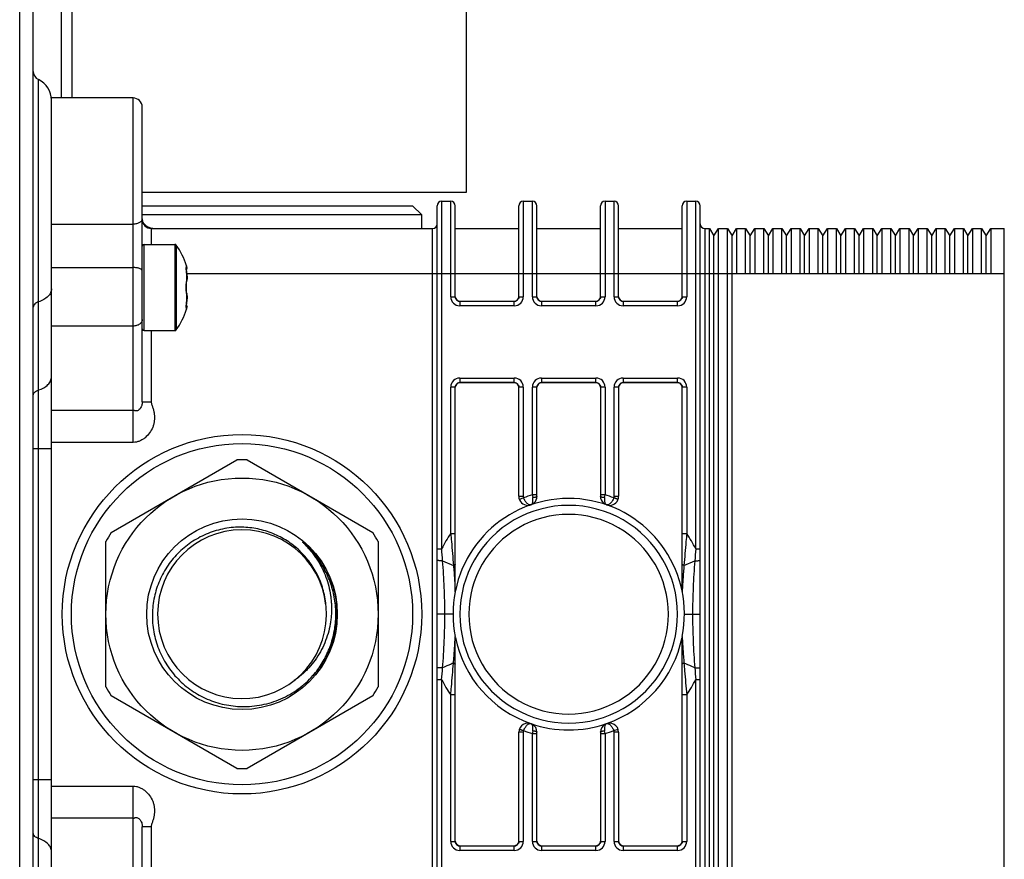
# Model space of a CAD drawing. Header units: millimetres. Extents: x 0 to 1189, y 0 to 841.
# Tile 23 of 27: x 671 to 780, y 189 to 281. Entities that reach past the tile are written whole.
import ezdxf

# ---------------------------------------------------------------- set-up
doc = ezdxf.new("R2010")
doc.units = ezdxf.units.MM
doc.header["$LTSCALE"] = 65.395
doc.layers.get('0').update_dxf_attribs({"linetype": 'CONTINUOUS'})

msp = doc.modelspace()

# ---------------------------------------------------------------- linework, layer by layer
at = {"color": 7, "linetype": 'CONTINUOUS'}
for p, q in [((671.49, 141.47), (671.49, 421.47)), ((672.99, 141.47), (672.99, 421.47)), ((720.74, 262.47), (720.74, 300.47)), ((676.09, 272.85), (676.09, 290.1)), ((677.29, 272.85), (677.29, 290.1)), ((673.56, 157.07), (673.56, 274.88)), ((674.99, 159.09), (674.99, 272.85)), ((683.99, 272.85), (674.99, 272.85)), ((683.99, 234.91), (683.99, 272.85)), ((684.99, 239.39), (684.99, 271.85)), ((684.99, 262.47), (710.09, 262.47)), ((684.99, 262.47), (715.84, 262.47)), ((715.84, 262.47), (720.74, 262.47)), ((684.99, 260.97), (695.99, 260.97)), ((695.99, 260.97), (712.34, 260.97)), ((712.34, 260.97), (714.79, 260.97)), ((714.79, 260.97), (715.79, 259.97)), ((717.49, 170.97), (717.49, 260.97)), ((717.99, 261.47), (718.99, 261.47)), ((717.99, 261.47), (717.99, 223.19)), ((718.99, 250.95), (718.99, 261.47)), ((719.49, 250.95), (719.49, 260.97)), ((726.49, 250.95), (726.49, 260.97)), ((726.99, 261.47), (727.99, 261.47)), ((726.99, 261.47), (726.99, 250.95)), ((727.99, 250.95), (727.99, 261.47)), ((728.49, 250.95), (728.49, 260.97)), ((735.49, 250.95), (735.49, 260.97)), ((735.99, 261.47), (736.99, 261.47)), ((735.99, 261.47), (735.99, 250.95)), ((736.99, 250.95), (736.99, 261.47)), ((737.49, 250.95), (737.49, 260.97)), ((744.49, 250.95), (744.49, 260.97)), ((744.99, 261.47), (745.99, 261.47)), ((744.99, 261.47), (744.99, 250.95)), ((745.99, 223.19), (745.99, 261.47)), ((746.49, 170.97), (746.49, 260.97)), ((695.99, 259.97), (684.99, 259.97)), ((711.34, 259.97), (695.99, 259.97)), ((715.79, 259.97), (711.34, 259.97)), ((715.79, 258.47), (715.79, 259.97)), ((674.99, 258.95), (683.99, 258.95)), ((685.99, 258.47), (685.99, 256.72)), ((685.99, 258.47), (716.99, 258.47)), ((716.99, 173.46), (716.99, 258.47)), ((719.49, 258.47), (726.49, 258.47)), ((728.49, 258.47), (735.49, 258.47)), ((737.49, 258.47), (744.49, 258.47)), ((746.99, 258.47), (747.49, 258.47)), ((746.99, 258.47), (746.99, 173.46)), ((747.49, 258.47), (747.99, 257.67)), ((747.49, 173.46), (747.49, 258.47)), ((747.99, 257.67), (748.49, 258.47)), ((748.49, 258.47), (749.49, 258.47)), ((748.49, 173.46), (748.49, 258.47)), ((749.49, 258.47), (749.99, 257.67)), ((749.49, 173.46), (749.49, 258.47)), ((749.99, 257.67), (750.49, 258.47)), ((750.49, 258.47), (751.49, 258.47)), ((750.49, 258.47), (750.49, 253.48)), ((751.49, 258.47), (751.99, 257.67)), ((751.49, 253.48), (751.49, 258.47)), ((751.99, 257.67), (752.49, 258.47)), ((752.49, 258.47), (753.49, 258.47)), ((752.49, 258.47), (752.49, 253.48)), ((753.49, 258.47), (753.99, 257.67)), ((753.49, 253.48), (753.49, 258.47)), ((753.99, 257.67), (754.49, 258.47)), ((754.49, 258.47), (755.49, 258.47)), ((754.49, 258.47), (754.49, 253.48)), ((755.49, 258.47), (755.99, 257.67)), ((755.49, 253.48), (755.49, 258.47)), ((755.99, 257.67), (756.49, 258.47)), ((756.49, 258.47), (757.49, 258.47)), ((756.49, 258.47), (756.49, 253.48)), ((757.49, 258.47), (757.99, 257.67)), ((757.49, 253.48), (757.49, 258.47)), ((757.99, 257.67), (758.49, 258.47)), ((758.49, 258.47), (759.49, 258.47)), ((758.49, 258.47), (758.49, 253.48)), ((759.49, 258.47), (759.99, 257.67)), ((759.49, 253.48), (759.49, 258.47)), ((759.99, 257.67), (760.49, 258.47)), ((760.49, 258.47), (761.49, 258.47)), ((760.49, 258.47), (760.49, 253.48)), ((761.49, 258.47), (761.99, 257.67)), ((761.49, 253.48), (761.49, 258.47)), ((761.99, 257.67), (762.49, 258.47)), ((762.49, 258.47), (763.49, 258.47)), ((762.49, 258.47), (762.49, 253.48)), ((763.49, 258.47), (763.99, 257.67)), ((763.49, 253.48), (763.49, 258.47)), ((763.99, 257.67), (764.49, 258.47)), ((764.49, 258.47), (765.49, 258.47)), ((764.49, 258.47), (764.49, 253.48)), ((765.49, 258.47), (765.99, 257.67)), ((765.49, 253.48), (765.49, 258.47)), ((765.99, 257.67), (766.49, 258.47)), ((766.49, 258.47), (767.49, 258.47)), ((766.49, 258.47), (766.49, 253.48)), ((767.49, 258.47), (767.99, 257.67)), ((767.49, 253.48), (767.49, 258.47)), ((767.99, 257.67), (768.49, 258.47)), ((768.49, 258.47), (769.49, 258.47)), ((768.49, 258.47), (768.49, 253.48)), ((769.49, 258.47), (769.99, 257.67)), ((769.49, 253.48), (769.49, 258.47)), ((769.99, 257.67), (770.49, 258.47)), ((770.49, 258.47), (771.49, 258.47)), ((770.49, 258.47), (770.49, 253.48)), ((771.49, 258.47), (771.99, 257.67)), ((771.49, 253.48), (771.49, 258.47)), ((771.99, 257.67), (772.49, 258.47)), ((772.49, 258.47), (773.49, 258.47)), ((772.49, 258.47), (772.49, 253.48)), ((773.49, 258.47), (773.99, 257.67)), ((773.49, 253.48), (773.49, 258.47)), ((773.99, 257.67), (774.49, 258.47)), ((774.49, 258.47), (775.49, 258.47)), ((774.49, 258.47), (774.49, 253.48)), ((775.49, 258.47), (775.99, 257.67)), ((775.49, 253.48), (775.49, 258.47)), ((775.99, 257.67), (776.49, 258.47)), ((776.49, 258.47), (777.49, 258.47)), ((776.49, 258.47), (776.49, 253.48)), ((777.49, 258.47), (777.99, 257.67)), ((777.49, 253.48), (777.49, 258.47)), ((777.99, 257.67), (778.49, 258.47)), ((778.49, 258.47), (779.99, 258.47)), ((778.49, 258.47), (778.49, 253.48)), ((779.99, 173.46), (779.99, 258.47)), ((747.99, 174.26), (747.99, 257.67)), ((749.99, 174.26), (749.99, 257.67)), ((751.99, 253.48), (751.99, 257.67)), ((753.99, 253.48), (753.99, 257.67)), ((755.99, 253.48), (755.99, 257.67)), ((757.99, 253.48), (757.99, 257.67)), ((759.99, 253.48), (759.99, 257.67)), ((761.99, 253.48), (761.99, 257.67)), ((763.99, 253.48), (763.99, 257.67)), ((765.99, 253.48), (765.99, 257.67)), ((767.99, 253.48), (767.99, 257.67)), ((769.99, 253.48), (769.99, 257.67)), ((771.99, 253.48), (771.99, 257.67)), ((773.99, 253.48), (773.99, 257.67)), ((775.99, 253.48), (775.99, 257.67)), ((777.99, 253.48), (777.99, 257.67)), ((685.19, 247.22), (685.19, 256.72)), ((685.19, 256.72), (688.59, 256.72)), ((688.59, 256.72), (688.59, 247.22)), ((688.75, 256.64), (688.75, 247.31)), ((674.99, 254.17), (683.99, 254.17)), ((689.86, 253.86), (689.85, 253.91)), ((689.89, 254.37), (689.89, 254.32)), ((689.93, 254.1), (689.93, 254.1)), ((689.86, 253.81), (689.86, 253.86)), ((689.87, 253.76), (689.86, 253.81)), ((689.88, 253.7), (689.87, 253.76)), ((689.88, 253.64), (689.88, 253.71)), ((689.89, 253.59), (689.88, 253.65)), ((689.89, 253.57), (689.88, 253.64)), ((689.89, 253.58), (689.89, 252.71)), ((719.49, 253.48), (689.91, 253.48)), ((689.93, 253.29), (689.92, 253.29)), ((689.92, 252.82), (689.92, 252.82)), ((728.49, 253.48), (719.49, 253.48)), ((737.49, 253.48), (728.49, 253.48)), ((779.99, 253.48), (737.49, 253.48)), ((689.84, 252.13), (689.85, 252.24)), ((689.84, 252.03), (689.84, 252.14)), ((689.84, 251.92), (689.84, 252.03)), ((689.84, 251.81), (689.84, 251.92)), ((689.85, 251.7), (689.84, 251.81)), ((689.85, 252.34), (689.86, 252.44)), ((689.85, 252.24), (689.85, 252.34)), ((689.86, 252.43), (689.87, 252.52)), ((689.87, 252.52), (689.89, 252.6)), ((689.88, 252.6), (689.89, 252.64)), ((689.85, 251.6), (689.85, 251.71)), ((689.86, 251.51), (689.85, 251.61)), ((689.87, 251.42), (689.86, 251.51)), ((689.89, 251.34), (689.87, 251.43)), ((689.89, 251.3), (689.88, 251.35)), ((689.89, 251.23), (689.89, 250.36)), ((689.92, 251.12), (689.92, 251.12)), ((689.93, 250.66), (689.92, 250.66)), ((718.99, 250.95), (719.49, 250.95)), ((726.49, 250.95), (726.99, 250.95)), ((727.99, 250.95), (728.49, 250.95)), ((735.49, 250.95), (735.99, 250.95)), ((736.99, 250.95), (737.49, 250.95)), ((744.49, 250.95), (744.99, 250.95)), ((689.85, 250.04), (689.86, 250.09)), ((689.85, 250), (689.85, 250.04)), ((689.86, 250.13), (689.87, 250.19)), ((689.86, 250.08), (689.86, 250.14)), ((689.87, 250.19), (689.88, 250.24)), ((689.88, 250.3), (689.89, 250.36)), ((689.88, 250.24), (689.88, 250.3)), ((689.89, 250.36), (689.89, 250.38)), ((689.89, 249.62), (689.89, 249.57)), ((689.93, 249.85), (689.93, 249.85)), ((719.99, 250.48), (725.99, 250.48)), ((719.99, 250.48), (719.99, 249.95)), ((719.99, 250.45), (725.99, 250.45)), ((725.99, 249.95), (719.99, 249.95)), ((725.99, 249.95), (725.99, 250.48)), ((728.99, 250.48), (734.99, 250.48)), ((728.99, 250.48), (728.99, 249.95)), ((728.99, 250.45), (734.99, 250.45)), ((734.99, 249.95), (728.99, 249.95)), ((734.99, 249.95), (734.99, 250.48)), ((737.99, 250.48), (743.99, 250.48)), ((737.99, 250.48), (737.99, 249.95)), ((737.99, 250.45), (743.99, 250.45)), ((743.99, 249.95), (737.99, 249.95)), ((743.99, 249.95), (743.99, 250.48)), ((683.99, 247.72), (674.99, 247.72)), ((685.19, 247.22), (688.59, 247.22)), ((685.99, 247.22), (685.99, 239.39)), ((719.99, 242), (725.99, 242)), ((719.99, 242), (719.99, 241.48)), ((725.99, 241.48), (725.99, 242)), ((728.99, 242), (734.99, 242)), ((728.99, 242), (728.99, 241.48)), ((734.99, 241.48), (734.99, 242)), ((737.99, 242), (743.99, 242)), ((737.99, 242), (737.99, 241.48)), ((743.99, 241.48), (743.99, 242)), ((719.49, 241), (718.99, 241)), ((718.99, 224.87), (718.99, 241)), ((719.49, 218.54), (719.49, 241)), ((725.99, 241.5), (719.99, 241.5)), ((725.99, 241.48), (719.99, 241.48)), ((726.99, 241), (726.49, 241)), ((726.49, 228.97), (726.49, 241)), ((726.99, 241), (726.99, 228.97)), ((728.49, 241), (727.99, 241)), ((727.99, 229.13), (727.99, 241)), ((728.49, 228.97), (728.49, 241)), ((734.99, 241.5), (728.99, 241.5)), ((734.99, 241.48), (728.99, 241.48)), ((735.99, 241), (735.49, 241)), ((735.49, 241), (735.49, 228.97)), ((735.99, 241), (735.99, 229.13)), ((737.49, 241), (736.99, 241)), ((736.99, 228.97), (736.99, 241)), ((737.49, 241), (737.49, 228.97)), ((743.99, 241.5), (737.99, 241.5)), ((743.99, 241.48), (737.99, 241.48)), ((744.99, 241), (744.49, 241)), ((744.49, 218.54), (744.49, 241)), ((744.99, 241), (744.99, 224.87)), ((684.99, 239.39), (685.99, 239.39)), ((674.99, 238.44), (683.99, 238.44)), ((683.99, 234.91), (674.99, 234.91)), ((674.99, 234.19), (672.99, 234.19)), ((681.56, 224.97), (695.42, 232.97)), ((696.56, 232.97), (710.42, 224.97)), ((726.49, 228.97), (726.99, 228.97)), ((728.49, 229.13), (727.99, 229.13)), ((735.99, 229.13), (735.49, 229.13)), ((736.99, 228.97), (737.49, 228.97)), ((727.02, 228.8), (726.55, 228.62)), ((718.99, 224.87), (719.49, 224.87)), ((744.49, 224.87), (744.99, 224.87)), ((680.99, 207.98), (680.99, 223.98)), ((710.99, 223.98), (710.99, 207.98)), ((717.49, 223.19), (717.99, 223.19)), ((745.99, 223.19), (746.49, 223.19)), ((718.09, 221.87), (719.29, 221.36)), ((744.69, 221.36), (745.89, 221.87)), ((719.24, 215.98), (717.49, 215.98)), ((744.74, 215.98), (746.49, 215.98)), ((719.49, 190.95), (719.49, 213.41)), ((744.49, 190.95), (744.49, 213.41)), ((717.99, 208.76), (717.49, 208.76)), ((717.99, 208.76), (717.99, 170.46)), ((746.49, 208.76), (745.99, 208.76)), ((745.99, 170.46), (745.99, 208.76)), ((695.42, 198.99), (681.56, 206.99)), ((710.42, 206.99), (696.56, 198.99)), ((719.49, 207.08), (718.99, 207.08)), ((718.99, 190.95), (718.99, 207.08)), ((744.99, 207.08), (744.49, 207.08)), ((744.99, 207.08), (744.99, 190.95)), ((726.99, 202.98), (726.49, 202.98)), ((726.49, 190.95), (726.49, 202.98)), ((726.99, 202.98), (726.99, 190.95)), ((728.49, 190.95), (728.49, 202.98)), ((735.49, 202.98), (735.49, 190.95)), ((736.96, 203.16), (737.43, 203.33)), ((737.49, 202.98), (736.99, 202.98)), ((736.99, 190.95), (736.99, 202.98)), ((737.49, 202.98), (737.49, 190.95)), ((727.99, 202.82), (728.49, 202.82)), ((727.99, 190.95), (727.99, 202.82)), ((735.49, 202.82), (735.99, 202.82)), ((735.99, 202.82), (735.99, 190.95)), ((672.99, 197.76), (674.99, 197.76)), ((674.99, 197.04), (683.99, 197.04)), ((683.99, 159.09), (683.99, 197.04)), ((683.99, 193.51), (674.99, 193.51)), ((685.99, 192.56), (684.99, 192.56)), ((684.99, 160.1), (684.99, 192.56)), ((685.99, 192.56), (685.99, 184.72)), ((718.99, 190.95), (719.49, 190.95)), ((719.99, 190.48), (725.99, 190.48)), ((719.99, 190.48), (719.99, 189.95)), ((719.99, 190.45), (725.99, 190.45)), ((725.99, 189.95), (719.99, 189.95)), ((725.99, 189.95), (725.99, 190.48)), ((726.49, 190.95), (726.99, 190.95)), ((727.99, 190.95), (728.49, 190.95)), ((728.99, 190.48), (734.99, 190.48)), ((728.99, 190.48), (728.99, 189.95)), ((728.99, 190.45), (734.99, 190.45)), ((734.99, 189.95), (728.99, 189.95)), ((734.99, 189.95), (734.99, 190.48)), ((735.49, 190.95), (735.99, 190.95)), ((736.99, 190.95), (737.49, 190.95)), ((737.99, 190.48), (743.99, 190.48)), ((737.99, 190.48), (737.99, 189.95)), ((737.99, 190.45), (743.99, 190.45)), ((743.99, 189.95), (737.99, 189.95)), ((743.99, 189.95), (743.99, 190.48)), ((744.49, 190.95), (744.99, 190.95))]:
    msp.add_line(p, q, dxfattribs=at)
for points in [[(685.01, 259.27), (685.02, 259.26), (685.02, 259.24), (685.03, 259.22), (685.04, 259.2), (685.05, 259.18), (685.06, 259.16), (685.07, 259.15), (685.08, 259.13), (685.09, 259.11), (685.1, 259.09), (685.11, 259.08), (685.12, 259.06), (685.14, 259.04), (685.15, 259.02), (685.16, 259.01), (685.18, 258.99), (685.19, 258.98), (685.21, 258.96), (685.22, 258.94), (685.24, 258.93), (685.25, 258.92), (685.27, 258.9), (685.28, 258.89), (685.3, 258.87), (685.31, 258.86), (685.32, 258.85), (685.34, 258.84), (685.35, 258.83), (685.37, 258.82), (685.38, 258.81), (685.39, 258.8), (685.4, 258.79), (685.42, 258.78), (685.43, 258.77), (685.44, 258.76), (685.45, 258.75), (685.46, 258.74), (685.48, 258.74), (685.49, 258.73), (685.5, 258.72), (685.51, 258.72), (685.52, 258.71), (685.53, 258.7), (685.54, 258.7), (685.55, 258.69), (685.56, 258.68), (685.57, 258.68), (685.58, 258.67), (685.59, 258.67), (685.6, 258.66), (685.61, 258.66), (685.62, 258.65), (685.63, 258.65), (685.64, 258.64), (685.64, 258.64), (685.65, 258.63), (685.66, 258.63), (685.67, 258.63), (685.68, 258.62), (685.69, 258.62), (685.7, 258.61), (685.71, 258.61), (685.71, 258.61), (685.72, 258.6), (685.73, 258.6), (685.74, 258.6), (685.75, 258.59), (685.76, 258.59), (685.77, 258.59), (685.77, 258.58), (685.78, 258.58), (685.79, 258.58), (685.8, 258.57), (685.81, 258.57), (685.82, 258.57), (685.82, 258.56), (685.83, 258.56), (685.84, 258.56), (685.85, 258.55), (685.86, 258.55), (685.87, 258.55), (685.88, 258.55), (685.88, 258.54), (685.89, 258.54), (685.9, 258.54), (685.91, 258.54), (685.92, 258.53), (685.93, 258.53), (685.93, 258.53), (685.94, 258.53), (685.95, 258.52)], [(685.95, 258.52), (685.96, 258.52), (685.97, 258.52), (685.98, 258.52), (685.98, 258.52), (685.99, 258.51), (686, 258.51), (686.01, 258.51), (686.02, 258.51), (686.03, 258.51), (686.03, 258.5), (686.04, 258.5), (686.05, 258.5), (686.06, 258.5), (686.07, 258.5), (686.07, 258.5), (686.08, 258.49), (686.09, 258.49), (686.1, 258.49), (686.11, 258.49), (686.11, 258.49), (686.12, 258.49), (686.13, 258.49), (686.14, 258.49), (686.15, 258.49), (686.15, 258.48), (686.16, 258.48), (686.17, 258.48), (686.18, 258.48), (686.18, 258.48), (686.19, 258.48), (686.2, 258.48), (686.21, 258.48), (686.21, 258.48), (686.22, 258.48), (686.23, 258.48), (686.24, 258.48), (686.24, 258.48), (686.25, 258.48), (686.26, 258.47)], [(689.85, 253.9), (689.85, 253.95), (689.85, 253.99), (689.84, 254.02), (689.84, 254.06), (689.84, 254.09), (689.84, 254.11), (689.84, 254.14), (689.84, 254.15), (689.84, 254.17), (689.84, 254.18), (689.84, 254.19), (689.84, 254.19)], [(689.93, 253.29), (689.92, 253.37), (689.9, 253.49), (689.89, 253.57)], [(689.89, 252.64), (689.9, 252.69), (689.92, 252.77), (689.92, 252.82)], [(689.92, 252.82), (689.93, 252.84), (689.93, 252.9), (689.93, 252.95), (689.93, 253.02), (689.93, 253.09), (689.93, 253.17), (689.93, 253.24), (689.93, 253.29)], [(689.92, 251.12), (689.92, 251.17), (689.9, 251.25), (689.89, 251.3)], [(689.89, 250.38), (689.9, 250.45), (689.92, 250.58), (689.93, 250.66)], [(689.93, 250.66), (689.93, 250.7), (689.93, 250.77), (689.93, 250.85), (689.93, 250.92), (689.93, 250.99), (689.93, 251.05), (689.93, 251.1), (689.92, 251.12)], [(689.84, 249.75), (689.84, 249.75), (689.84, 249.75), (689.84, 249.76), (689.84, 249.77), (689.84, 249.79), (689.84, 249.81), (689.84, 249.83), (689.84, 249.86), (689.84, 249.89), (689.84, 249.92), (689.85, 249.96), (689.85, 250)]]:
    msp.add_lwpolyline(points, dxfattribs=at)
for radius in [19.8, 18.8, 15, 10.5]:
    msp.add_circle((695.99, 215.98), radius, dxfattribs=at)
for centre, radius, start, end in [((673.99, 275.78), 1, 180, 244.6231), ((672.49, 272.62), 2.5, 0, 64.6231), ((683.99, 271.85), 1, 0, 90), ((717.99, 260.97), 0.5, 90, 180), ((718.99, 260.97), 0.5, 0, 90), ((726.99, 260.97), 0.5, 90, 180), ((727.99, 260.97), 0.5, 0, 90), ((735.99, 260.97), 0.5, 90, 180), ((736.99, 260.97), 0.5, 0, 90), ((744.99, 260.97), 0.5, 90, 180), ((745.99, 260.97), 0.5, 0, 90), ((685.99, 259.47), 1, 180, 270), ((716.99, 258.97), 0.5, 270, 360), ((746.99, 258.97), 0.5, 180, 270), ((685.19, 256.52), 0.2, 90, 180), ((688.59, 256.52), 0.2, 35.6853, 90), ((682.25, 251.97), 8, 17.4712, 35.6856), ((689.64, 254.26), 0.254, 337.1438, 346.4161), ((688.93, 254.07), 1, 1.3334, 17.4712), ((689.66, 254.26), 0.236, 346.4396, 16.1085), ((689.18, 254.08), 0.756, 1.611, 7.9853), ((684.59, 252.69), 5.37, 9.4049, 9.5786), ((689.74, 252.85), 0.183, 352.6417, 6.6228), ((692.23, 252.27), 2.39, 169.3544, 170.9475), ((692.6, 252.21), 2.76, 170.9124, 171.4853), ((692.61, 251.74), 2.78, 188.4433, 189.089), ((692.31, 251.69), 2.47, 189.0809, 190.6196), ((689.74, 251.1), 0.183, 353.4041, 7.367), ((719.99, 250.95), 1, 179.9987, 269.9974), ((719.99, 250.95), 0.5, 207.0511, 269.988), ((725.99, 250.95), 1, 270.0023, 0.0018), ((725.99, 250.95), 0.5, 270.012, 332.9489), ((728.99, 250.95), 1, 179.9987, 269.9974), ((728.99, 250.95), 0.5, 207.0511, 269.988), ((734.99, 250.95), 1, 270.0023, 0.0018), ((734.99, 250.95), 0.5, 270.012, 332.9489), ((737.99, 250.95), 1, 179.9987, 269.9974), ((737.99, 250.95), 0.5, 207.0511, 269.988), ((743.99, 250.95), 1, 270.0023, 0.0018), ((743.99, 250.95), 0.5, 270.012, 332.9489), ((682.25, 251.97), 8, 324.3148, 342.5289), ((689.64, 249.69), 0.254, 13.5929, 22.8777), ((684.6, 251.26), 5.36, 350.4213, 350.5951), ((688.93, 249.87), 1, 342.5288, 358.6666), ((689.66, 249.69), 0.236, 343.8977, 13.5468), ((685.19, 247.42), 0.2, 180, 270), ((688.59, 247.42), 0.2, 270, 324.3147), ((719.99, 241), 1, 90.0022, 180.0017), ((725.99, 241), 1, 359.9987, 89.9973), ((728.99, 241), 1, 90.0022, 180.0017), ((734.99, 241), 1, 359.9987, 89.9973), ((737.99, 241), 1, 90.0022, 180.0017), ((743.99, 241), 1, 359.9987, 89.9973), ((719.99, 241), 0.5, 90.0127, 153.8853), ((725.99, 241), 0.5, 26.1147, 89.9872), ((728.99, 241), 0.5, 90.0127, 153.8853), ((734.99, 241), 0.5, 26.1147, 89.9872), ((737.99, 241), 0.5, 90.0127, 153.8853), ((743.99, 241), 0.5, 26.1147, 89.9872), ((695.99, 215.98), 17, 88.0725, 91.9275), ((727.49, 228.97), 1, 180, 359.9977), ((727.49, 228.97), 0.5, 180, 200.1451), ((731.99, 215.98), 13.75, 106.9124, 111.1869), ((829.94, 243.96), 103.02, 188.2753, 188.4502), ((736.49, 228.97), 1, 180.0023, 360), ((655.51, 240.79), 81.32, 351.5344, 351.7559), ((731.99, 215.98), 13.75, 68.8131, 73.0876), ((736.49, 228.97), 0.5, 339.8549, 360), ((731.99, 215.98), 12.75, 348.8523, 168.4227), ((731.99, 215.98), 11.99, 359.9968, 180.0034), ((731.98, 215.98), 11, 359.9968, 180.0034), ((695.99, 215.98), 17, 148.0725, 151.9275), ((695.99, 215.98), 9.3, 6.1772, 5.1423), ((695.99, 215.98), 17, 28.0725, 31.9275), ((731.99, 215.98), 15.75, 145.6287, 152.734), ((731.99, 215.98), 15.75, 27.266, 34.3713), ((461.45, 203.1), 257.33, 4.1825, 4.4774), ((975.95, 205.12), 230.67, 175.5056, 175.8345), ((731.99, 215.98), 12.75, 168.8523, 191.1477), ((718.99, 218.54), 0.5, 348.8523, 0), ((744.99, 218.54), 0.5, 180, 191.1476), ((731.99, 215.97), 11.99, 179.9968, 0.0034), ((731.98, 215.97), 11, 179.9968, 0.0034), ((718.99, 213.41), 0.5, 0, 11.1476), ((731.99, 215.98), 12.75, 191.5773, 250.8834), ((731.99, 215.98), 12.75, 289.116, 348.4227), ((744.99, 213.41), 0.5, 168.8523, 180), ((695.99, 215.98), 10.34, 319.0806, 328.8217), ((487.96, 226.84), 230.74, 355.5055, 355.8344), ((1002.64, 228.86), 257.44, 184.1826, 184.4774), ((731.99, 215.98), 15.75, 207.266, 214.3713), ((731.99, 215.98), 15.75, 325.6287, 332.734), ((695.99, 215.98), 17, 208.0725, 211.9275), ((695.99, 215.98), 17, 328.0725, 331.9275), ((727.49, 202.98), 1, 359.9977, 180), ((736.49, 202.98), 1, 0, 180.0023), ((727.49, 202.98), 0.5, 159.8549, 180), ((731.99, 215.98), 13.75, 248.8131, 253.0876), ((731.99, 215.98), 12.75, 250.9099, 289.0901), ((808.18, 191.2), 81.03, 171.5336, 171.7559), ((634.49, 188.06), 102.57, 8.2753, 8.4509), ((731.99, 215.98), 13.75, 286.9124, 291.1869), ((736.49, 202.98), 0.5, 0, 20.1451), ((695.99, 215.98), 17, 268.0725, 271.9275), ((719.99, 190.95), 1, 179.9987, 269.9974), ((719.99, 190.95), 0.5, 207.0511, 269.988), ((725.99, 190.95), 1, 270.0023, 0.0018), ((725.99, 190.95), 0.5, 270.012, 332.9489), ((728.99, 190.95), 1, 179.9987, 269.9974), ((728.99, 190.95), 0.5, 207.0511, 269.988), ((734.99, 190.95), 1, 270.0023, 0.0018), ((734.99, 190.95), 0.5, 270.012, 332.9489), ((737.99, 190.95), 1, 179.9987, 269.9974), ((737.99, 190.95), 0.5, 207.0511, 269.988), ((743.99, 190.95), 1, 270.0023, 0.0018), ((743.99, 190.95), 0.5, 270.012, 332.9489)]:
    msp.add_arc(centre, radius, start, end, dxfattribs=at)
for centre, start_param, end_param in [((719.99, 250.98), -4.669583, -3.141593), ((725.99, 250.98), -3.141593, -1.613602), ((728.99, 250.98), -4.669583, -3.141593), ((734.99, 250.98), -3.141593, -1.613602), ((737.99, 250.98), -4.669583, -3.141593), ((743.99, 250.98), -3.141593, -1.613602), ((719.99, 240.98), 0, 1.526565), ((725.99, 240.98), -1.526565, 0), ((728.99, 240.98), 0, 1.526565), ((734.99, 240.98), -1.526565, 0), ((737.99, 240.98), 0, 1.526565), ((743.99, 240.98), -1.526565, 0), ((719.99, 190.98), -4.669583, -3.141593), ((725.99, 190.98), -3.141593, -1.613602), ((728.99, 190.98), -4.669583, -3.141593), ((734.99, 190.98), -3.141593, -1.613602), ((737.99, 190.98), -4.669583, -3.141593), ((743.99, 190.98), -3.141593, -1.613602)]:
    msp.add_ellipse(centre, major_axis=(0, 0.5), ratio=0.999962, start_param=start_param, end_param=end_param, dxfattribs=at)
for points, knots in [([(684.99, 259.53), (684.99, 259.5), (684.98, 259.41), (684.92, 259.3), (684.82, 259.2), (684.65, 259.08), (684.37, 258.97), (684.12, 258.95), (683.99, 258.95)], [0, 0, 0, 0, 0.092059, 0.190269, 0.298938, 0.419916, 0.695467, 1, 1, 1, 1]), ([(684.99, 253.8), (684.99, 253.82), (684.97, 253.88), (684.91, 253.95), (684.82, 254.01), (684.69, 254.06), (684.54, 254.11), (684.31, 254.15), (684.12, 254.17), (683.99, 254.17)], [0, 0, 0, 0, 0.065589, 0.144626, 0.243827, 0.364395, 0.504463, 0.660395, 1, 1, 1, 1]), ([(689.89, 254.32), (689.88, 254.33), (689.87, 254.34), (689.87, 254.35), (689.86, 254.35), (689.85, 254.35), (689.85, 254.35), (689.84, 254.34), (689.84, 254.33), (689.83, 254.3), (689.83, 254.27), (689.83, 254.22), (689.83, 254.18), (689.83, 254.17)], [0, 0, 0, 0, 0.104663, 0.141668, 0.170102, 0.193455, 0.217621, 0.248058, 0.287702, 0.398851, 0.554957, 0.755852, 1, 1, 1, 1]), ([(689.83, 254.17), (689.83, 254.08), (689.85, 253.89), (689.87, 253.69), (689.89, 253.58)], [0, 0, 0, 0, 0.436919, 1, 1, 1, 1]), ([(689.85, 254), (689.87, 254.02), (689.92, 254.08), (689.93, 254.15), (689.92, 254.18)], [0, 0, 0, 0, 0.512705, 1, 1, 1, 1]), ([(689.85, 253.91), (689.88, 253.94), (689.92, 254), (689.93, 254.06), (689.93, 254.1)], [0, 0, 0, 0, 0.522408, 1, 1, 1, 1]), ([(689.92, 254.18), (689.92, 254.2), (689.91, 254.24), (689.9, 254.29), (689.89, 254.32)], [0, 0, 0, 0, 0.293125, 1, 1, 1, 1]), ([(689.89, 253.57), (689.89, 253.57), (689.89, 253.58), (689.89, 253.58), (689.89, 253.58)], [0, 0, 0, 0, 0.729549, 1, 1, 1, 1]), ([(689.89, 253.57), (689.89, 253.54), (689.91, 253.45), (689.92, 253.36), (689.92, 253.29)], [0, 0, 0, 0, 0.248792, 1, 1, 1, 1]), ([(689.91, 252.82), (689.91, 252.82), (689.9, 252.78), (689.89, 252.74), (689.89, 252.71)], [0, 0, 0, 0, 0.224021, 1, 1, 1, 1]), ([(689.92, 252.87), (689.92, 252.87), (689.92, 252.85), (689.92, 252.84), (689.91, 252.82)], [0, 0, 0, 0, 0.232178, 1, 1, 1, 1]), ([(689.92, 253.29), (689.93, 253.24), (689.93, 253.16), (689.93, 253.04), (689.93, 252.95), (689.93, 252.89), (689.92, 252.87)], [0, 0, 0, 0, 0.3097, 0.600765, 0.836996, 1, 1, 1, 1]), ([(674.99, 251.84), (674.99, 251.77), (674.97, 251.61), (674.87, 251.31), (674.61, 250.95), (674.14, 250.61), (673.77, 250.45), (673.56, 250.39)], [0, 0, 0, 0, 0.104651, 0.212146, 0.443751, 0.706612, 1, 1, 1, 1]), ([(689.87, 252.62), (689.85, 252.52), (689.83, 252.3), (689.82, 251.98), (689.83, 251.65), (689.85, 251.43), (689.87, 251.33)], [0, 0, 0, 0, 0.236305, 0.499661, 0.763193, 1, 1, 1, 1]), ([(689.89, 252.64), (689.89, 252.65), (689.9, 252.67), (689.89, 252.7), (689.89, 252.71)], [0, 0, 0, 0, 0.257452, 1, 1, 1, 1]), ([(689.89, 251.3), (689.89, 251.3), (689.9, 251.27), (689.89, 251.25), (689.89, 251.23)], [0, 0, 0, 0, 0.25684, 1, 1, 1, 1]), ([(689.89, 251.23), (689.89, 251.22), (689.9, 251.19), (689.91, 251.15), (689.91, 251.12)], [0, 0, 0, 0, 0.275285, 1, 1, 1, 1]), ([(689.92, 250.66), (689.92, 250.59), (689.91, 250.5), (689.89, 250.4), (689.89, 250.38)], [0, 0, 0, 0, 0.751208, 1, 1, 1, 1]), ([(689.91, 251.12), (689.92, 251.12), (689.92, 251.1), (689.92, 251.09), (689.92, 251.08)], [0, 0, 0, 0, 0.267652, 1, 1, 1, 1]), ([(689.92, 251.08), (689.93, 251.05), (689.93, 251), (689.93, 250.9), (689.93, 250.79), (689.93, 250.7), (689.92, 250.66)], [0, 0, 0, 0, 0.163003, 0.399237, 0.690301, 1, 1, 1, 1]), ([(673.56, 250.39), (673.48, 250.37), (673.33, 250.3), (673.15, 250.17), (673.02, 250), (672.99, 249.87), (672.99, 249.81)], [0, 0, 0, 0, 0.293739, 0.556917, 0.788802, 1, 1, 1, 1]), ([(689.89, 250.36), (689.87, 250.25), (689.84, 250.05), (689.83, 249.86), (689.83, 249.77)], [0, 0, 0, 0, 0.565908, 1, 1, 1, 1]), ([(689.83, 249.77), (689.83, 249.75), (689.83, 249.72), (689.83, 249.67), (689.83, 249.64), (689.84, 249.62), (689.84, 249.6), (689.85, 249.6), (689.85, 249.59), (689.86, 249.59), (689.87, 249.6), (689.88, 249.61), (689.88, 249.62), (689.89, 249.62)], [0, 0, 0, 0, 0.243128, 0.442662, 0.597177, 0.706789, 0.745804, 0.775879, 0.800201, 0.824366, 0.854021, 0.892394, 1, 1, 1, 1]), ([(689.85, 250.04), (689.88, 250.01), (689.92, 249.95), (689.93, 249.88), (689.93, 249.85)], [0, 0, 0, 0, 0.522408, 1, 1, 1, 1]), ([(689.85, 249.95), (689.87, 249.92), (689.92, 249.87), (689.93, 249.8), (689.92, 249.76)], [0, 0, 0, 0, 0.529511, 1, 1, 1, 1]), ([(689.89, 250.38), (689.89, 250.37), (689.89, 250.37), (689.89, 250.36), (689.89, 250.36)], [0, 0, 0, 0, 0.729898, 1, 1, 1, 1]), ([(689.89, 249.62), (689.89, 249.63), (689.91, 249.68), (689.92, 249.73), (689.92, 249.76)], [0, 0, 0, 0, 0.207091, 1, 1, 1, 1]), ([(689.92, 249.76), (689.93, 249.78), (689.93, 249.79), (689.93, 249.81), (689.93, 249.82), (689.93, 249.83), (689.93, 249.84), (689.93, 249.84), (689.93, 249.85), (689.93, 249.85), (689.93, 249.85)], [0, 0, 0, 0, 0.41234, 0.58396, 0.729164, 0.845487, 0.930612, 0.960842, 0.98255, 1, 1, 1, 1]), ([(684.99, 248.43), (684.99, 248.38), (684.98, 248.29), (684.9, 248.1), (684.7, 247.9), (684.37, 247.76), (684.12, 247.72), (683.99, 247.72)], [0, 0, 0, 0, 0.103586, 0.210932, 0.445675, 0.712555, 1, 1, 1, 1]), ([(673.56, 240.68), (673.77, 240.74), (674.14, 240.89), (674.61, 241.23), (674.87, 241.59), (674.97, 241.9), (674.99, 242.05), (674.99, 242.13)], [0, 0, 0, 0, 0.293388, 0.556249, 0.787854, 0.895349, 1, 1, 1, 1]), ([(672.99, 240.1), (672.99, 240.16), (673.02, 240.29), (673.15, 240.45), (673.33, 240.59), (673.48, 240.65), (673.56, 240.68)], [0, 0, 0, 0, 0.211198, 0.443083, 0.706261, 1, 1, 1, 1]), ([(684.99, 239.39), (684.99, 239.31), (684.99, 239.17), (684.94, 238.93), (684.84, 238.71), (684.69, 238.54), (684.54, 238.43), (684.4, 238.37), (684.28, 238.37), (684.19, 238.39), (684.13, 238.41), (684.06, 238.44), (684.01, 238.44), (683.99, 238.44)], [0, 0, 0, 0, 0.144261, 0.257046, 0.429716, 0.562012, 0.668262, 0.757151, 0.8373, 0.877159, 0.917877, 0.959146, 1, 1, 1, 1]), ([(685.99, 239.39), (685.99, 239.33), (686.01, 239.21), (686.07, 238.98), (686.17, 238.7), (686.27, 238.35), (686.33, 238), (686.35, 237.64), (686.33, 237.27), (686.27, 236.92), (686.12, 236.46), (685.83, 235.93), (685.41, 235.49), (685.02, 235.21), (684.7, 235.05), (684.35, 234.93), (684.11, 234.91), (683.99, 234.91)], [0, 0, 0, 0, 0.031238, 0.062512, 0.125071, 0.18762, 0.250161, 0.312703, 0.375244, 0.437784, 0.500323, 0.625146, 0.749974, 0.812509, 0.875032, 0.937528, 1, 1, 1, 1]), ([(728.49, 228.97), (728.49, 228.96), (728.48, 228.94), (728.46, 228.91), (728.41, 228.89), (728.36, 228.87), (728.29, 228.85), (728.18, 228.83), (728.1, 228.82), (728.04, 228.82)], [0, 0, 0, 0, 0.057281, 0.13032, 0.226053, 0.345441, 0.486553, 0.645855, 1, 1, 1, 1]), ([(735.95, 228.82), (735.89, 228.82), (735.8, 228.83), (735.69, 228.85), (735.63, 228.87), (735.57, 228.89), (735.53, 228.91), (735.5, 228.94), (735.49, 228.96), (735.49, 228.97)], [0, 0, 0, 0, 0.354145, 0.513447, 0.654559, 0.773947, 0.86968, 0.942719, 1, 1, 1, 1]), ([(727.82, 228.02), (727.79, 228.01), (727.73, 228.01), (727.62, 228.03), (727.52, 228.09), (727.36, 228.21), (727.18, 228.45), (727.07, 228.67), (727.02, 228.8)], [0, 0, 0, 0, 0.075248, 0.159379, 0.258431, 0.375445, 0.662766, 1, 1, 1, 1]), ([(727.82, 228.02), (727.84, 228.03), (727.89, 228.06), (727.94, 228.11), (727.99, 228.19), (728.04, 228.33), (728.06, 228.54), (728.05, 228.72), (728.04, 228.82)], [0, 0, 0, 0, 0.082127, 0.170382, 0.270271, 0.384913, 0.662494, 1, 1, 1, 1]), ([(735.95, 228.82), (735.93, 228.72), (735.92, 228.54), (735.94, 228.33), (735.99, 228.19), (736.04, 228.11), (736.1, 228.06), (736.14, 228.03), (736.16, 228.02)], [0, 0, 0, 0, 0.337502, 0.615086, 0.729725, 0.829612, 0.917865, 1, 1, 1, 1]), ([(736.96, 228.8), (736.91, 228.67), (736.8, 228.45), (736.62, 228.21), (736.46, 228.09), (736.36, 228.03), (736.26, 228.01), (736.19, 228.01), (736.16, 228.02)], [0, 0, 0, 0, 0.337241, 0.624559, 0.741579, 0.840613, 0.924723, 1, 1, 1, 1]), ([(737.43, 228.62), (737.43, 228.62), (737.43, 228.63), (737.43, 228.63), (737.43, 228.63), (737.42, 228.63), (737.42, 228.63), (737.41, 228.63), (737.39, 228.64), (737.37, 228.65), (737.35, 228.65), (737.32, 228.66), (737.28, 228.68), (737.22, 228.7), (737.14, 228.73), (737.05, 228.76), (736.99, 228.79), (736.96, 228.8)], [0, 0, 0, 0, 0.001322, 0.005503, 0.011737, 0.020119, 0.030918, 0.044042, 0.077071, 0.118985, 0.169384, 0.227783, 0.29362, 0.445, 0.617711, 0.805106, 1, 1, 1, 1]), ([(695.99, 225.56), (695.36, 225.58), (694.08, 225.47), (692.23, 224.94), (690.53, 224.06), (689.03, 222.87), (687.79, 221.4), (686.86, 219.72), (686.27, 217.89), (686.12, 216.62), (686.11, 215.98)], [0, 0, 0, 0, 0.124995, 0.249991, 0.374988, 0.499987, 0.624988, 0.74999, 0.874994, 1, 1, 1, 1]), ([(705.25, 216.81), (705.21, 217.4), (705.07, 218.26), (704.72, 219.38), (704.27, 220.45), (703.52, 221.71), (702.36, 223.02), (700.98, 224.1), (699.42, 224.91), (697.74, 225.42), (696.57, 225.55), (695.99, 225.56)], [0, 0, 0, 0, 0.124978, 0.187536, 0.250094, 0.375074, 0.500057, 0.625039, 0.750025, 0.875011, 1, 1, 1, 1]), ([(718.99, 224.87), (719.02, 224.57), (719.12, 223.4), (719.22, 222.23), (719.29, 221.36)], [0, 0, 0, 0, 0.25618, 1, 1, 1, 1]), ([(744.99, 224.87), (744.97, 224.57), (744.86, 223.4), (744.76, 222.23), (744.69, 221.36)], [0, 0, 0, 0, 0.25618, 1, 1, 1, 1]), ([(703.04, 223.55), (703.01, 223.58), (702.95, 223.64), (702.89, 223.7), (702.83, 223.76), (702.79, 223.8), (702.76, 223.84), (702.73, 223.86), (702.71, 223.89), (702.7, 223.9), (702.69, 223.92), (702.68, 223.93), (702.67, 223.94), (702.66, 223.95), (702.66, 223.95), (702.66, 223.96), (702.66, 223.96), (702.66, 223.96), (702.67, 223.96), (702.68, 223.96), (702.69, 223.95), (702.7, 223.95), (702.71, 223.94), (702.73, 223.93), (702.75, 223.91), (702.78, 223.89), (702.82, 223.86), (702.88, 223.82), (702.95, 223.76), (703.04, 223.68), (703.13, 223.61), (703.22, 223.53), (703.3, 223.45), (703.39, 223.37), (703.5, 223.26), (703.58, 223.18), (703.63, 223.12)], [0, 0, 0, 0, 0.062688, 0.125348, 0.156661, 0.187954, 0.219217, 0.234829, 0.250419, 0.265972, 0.273725, 0.281447, 0.289111, 0.292895, 0.296622, 0.300093, 0.301581, 0.303002, 0.306445, 0.310184, 0.317821, 0.325552, 0.333319, 0.341107, 0.356717, 0.372354, 0.403667, 0.435008, 0.497733, 0.560488, 0.623258, 0.686038, 0.748824, 0.811614, 0.874408, 1, 1, 1, 1]), ([(703.04, 223.55), (703.15, 223.43), (703.39, 223.17), (703.72, 222.77), (704.03, 222.35), (704.41, 221.78), (704.83, 221.02), (705.25, 220.07), (705.56, 219.07), (705.73, 218.22), (705.81, 217.54), (705.85, 217.02), (705.86, 216.5), (705.85, 216.15), (705.84, 215.98)], [0, 0, 0, 0, 0.062518, 0.125033, 0.187545, 0.250058, 0.375049, 0.500032, 0.625006, 0.749975, 0.812482, 0.874994, 0.937499, 1, 1, 1, 1]), ([(704.84, 210.62), (705.14, 211.13), (705.66, 212.19), (706.17, 213.89), (706.38, 215.65), (706.28, 217.42), (705.89, 219.14), (705.21, 220.78), (704.26, 222.28), (703.47, 223.15), (703.04, 223.55)], [0, 0, 0, 0, 0.125001, 0.25, 0.375, 0.500001, 0.625, 0.75, 0.875001, 1, 1, 1, 1]), ([(703.63, 223.12), (703.78, 222.98), (704.32, 222.37), (704.79, 221.7), (705.09, 221.17)], [0, 0, 0, 0, 0.250217, 1, 1, 1, 1]), ([(718.09, 221.87), (718.02, 221.87), (717.92, 221.87), (717.78, 221.87), (717.68, 221.88), (717.6, 221.89), (717.54, 221.89), (717.51, 221.9), (717.49, 221.91), (717.49, 221.91), (717.49, 221.91)], [0, 0, 0, 0, 0.344172, 0.522974, 0.687245, 0.822839, 0.920308, 0.977009, 0.991814, 1, 1, 1, 1]), ([(718.34, 215.98), (718.34, 216.96), (718.3, 218.93), (718.18, 220.89), (718.09, 221.87)], [0, 0, 0, 0, 0.499288, 1, 1, 1, 1]), ([(719.49, 221.49), (719.49, 221.46), (719.46, 221.43), (719.41, 221.4), (719.36, 221.38), (719.32, 221.37), (719.29, 221.36)], [0, 0, 0, 0, 0.340626, 0.474876, 0.630773, 1, 1, 1, 1]), ([(719.29, 221.36), (719.34, 220.86), (719.39, 220.11), (719.45, 219.18), (719.47, 218.75), (719.48, 218.55)], [0, 0, 0, 0, 0.540459, 0.793307, 1, 1, 1, 1]), ([(744.69, 221.36), (744.66, 221.37), (744.62, 221.38), (744.57, 221.4), (744.53, 221.43), (744.49, 221.46), (744.49, 221.49)], [0, 0, 0, 0, 0.369228, 0.525125, 0.659375, 1, 1, 1, 1]), ([(744.69, 221.36), (744.65, 220.86), (744.59, 220.11), (744.53, 219.18), (744.51, 218.75), (744.5, 218.55)], [0, 0, 0, 0, 0.540323, 0.793147, 1, 1, 1, 1]), ([(745.89, 221.87), (745.81, 220.89), (745.68, 218.93), (745.64, 216.96), (745.64, 215.98)], [0, 0, 0, 0, 0.500713, 1, 1, 1, 1]), ([(745.89, 221.87), (745.95, 221.87), (746.05, 221.87), (746.18, 221.87), (746.28, 221.88), (746.36, 221.88), (746.43, 221.89), (746.47, 221.9), (746.49, 221.91), (746.49, 221.91), (746.49, 221.91)], [0, 0, 0, 0, 0.308232, 0.478561, 0.64453, 0.79081, 0.903012, 0.972178, 0.990392, 1, 1, 1, 1]), ([(705.09, 221.17), (705.36, 220.7), (705.81, 219.73), (706.26, 218.18), (706.46, 216.58), (706.42, 214.97), (706.12, 213.39), (705.58, 211.87), (704.81, 210.46), (704.16, 209.6), (703.8, 209.21)], [0, 0, 0, 0, 0.124995, 0.249999, 0.375006, 0.500012, 0.625014, 0.750013, 0.87501, 1, 1, 1, 1]), ([(719.48, 218.55), (719.48, 218.54), (719.48, 218.51), (719.48, 218.48), (719.48, 218.45), (719.48, 218.44), (719.48, 218.44)], [0, 0, 0, 0, 0.409617, 0.724548, 0.925629, 1, 1, 1, 1]), ([(744.5, 218.55), (744.5, 218.54), (744.5, 218.51), (744.5, 218.48), (744.5, 218.45), (744.5, 218.44), (744.5, 218.44)], [0, 0, 0, 0, 0.409352, 0.724048, 0.925049, 1, 1, 1, 1]), ([(686.11, 215.98), (686.1, 215.33), (686.21, 214.01), (686.75, 212.11), (687.66, 210.35), (688.89, 208.8), (690.41, 207.53), (692.14, 206.57), (694.02, 205.97), (695.34, 205.82), (695.99, 205.8)], [0, 0, 0, 0, 0.124996, 0.249991, 0.374989, 0.499987, 0.624989, 0.74999, 0.874995, 1, 1, 1, 1]), ([(705.84, 215.98), (705.83, 215.8), (705.8, 215.44), (705.69, 214.72), (705.49, 213.84), (705.12, 212.81), (704.65, 211.83), (704.06, 210.92), (703.49, 210.21), (702.99, 209.69), (702.59, 209.32), (702.17, 208.98), (701.88, 208.76), (701.73, 208.66)], [0, 0, 0, 0, 0.062529, 0.125051, 0.250037, 0.375027, 0.500016, 0.624993, 0.749962, 0.812471, 0.874985, 0.937496, 1, 1, 1, 1]), ([(718.09, 210.08), (718.18, 211.06), (718.3, 213.03), (718.34, 214.99), (718.34, 215.98)], [0, 0, 0, 0, 0.500709, 1, 1, 1, 1]), ([(745.64, 215.98), (745.64, 214.99), (745.68, 213.03), (745.81, 211.06), (745.89, 210.08)], [0, 0, 0, 0, 0.499291, 1, 1, 1, 1]), ([(719.29, 210.59), (719.34, 211.09), (719.39, 211.84), (719.45, 212.77), (719.47, 213.2), (719.48, 213.4)], [0, 0, 0, 0, 0.540347, 0.79317, 1, 1, 1, 1]), ([(719.48, 213.4), (719.48, 213.41), (719.48, 213.44), (719.48, 213.48), (719.48, 213.5), (719.48, 213.51), (719.48, 213.51)], [0, 0, 0, 0, 0.409524, 0.724288, 0.925233, 1, 1, 1, 1]), ([(744.5, 213.51), (744.5, 213.51), (744.5, 213.5), (744.5, 213.48), (744.5, 213.44), (744.5, 213.41), (744.5, 213.4)], [0, 0, 0, 0, 0.07466, 0.275525, 0.590401, 1, 1, 1, 1]), ([(744.5, 213.4), (744.51, 213.21), (744.53, 212.77), (744.59, 211.84), (744.65, 211.09), (744.69, 210.59)], [0, 0, 0, 0, 0.206742, 0.459581, 1, 1, 1, 1]), ([(719.29, 210.59), (719.2, 210.55), (718.8, 210.38), (718.4, 210.21), (718.09, 210.08)], [0, 0, 0, 0, 0.224963, 1, 1, 1, 1]), ([(718.99, 207.08), (719.02, 207.38), (719.12, 208.55), (719.22, 209.72), (719.29, 210.59)], [0, 0, 0, 0, 0.256191, 1, 1, 1, 1]), ([(719.29, 210.59), (719.32, 210.58), (719.36, 210.57), (719.41, 210.55), (719.46, 210.52), (719.49, 210.49), (719.49, 210.46)], [0, 0, 0, 0, 0.369156, 0.525032, 0.659275, 1, 1, 1, 1]), ([(744.69, 210.59), (744.66, 210.58), (744.61, 210.57), (744.54, 210.54), (744.49, 210.49), (744.49, 210.46)], [0, 0, 0, 0, 0.350764, 0.640772, 1, 1, 1, 1]), ([(744.69, 210.59), (744.71, 210.31), (744.81, 209.14), (744.91, 207.97), (744.99, 207.08)], [0, 0, 0, 0, 0.242149, 1, 1, 1, 1]), ([(745.89, 210.08), (745.78, 210.13), (745.38, 210.3), (744.98, 210.47), (744.69, 210.59)], [0, 0, 0, 0, 0.271252, 1, 1, 1, 1]), ([(718.09, 210.08), (718.03, 210.08), (717.93, 210.08), (717.8, 210.08), (717.71, 210.07), (717.62, 210.07), (717.55, 210.06), (717.51, 210.05), (717.5, 210.05), (717.49, 210.04), (717.49, 210.04)], [0, 0, 0, 0, 0.308215, 0.478534, 0.644495, 0.79077, 0.902971, 0.972146, 0.99037, 1, 1, 1, 1]), ([(745.89, 210.08), (745.96, 210.08), (746.07, 210.08), (746.21, 210.08), (746.3, 210.07), (746.38, 210.07), (746.44, 210.06), (746.47, 210.05), (746.49, 210.04), (746.49, 210.04), (746.49, 210.04)], [0, 0, 0, 0, 0.344153, 0.522945, 0.687208, 0.822798, 0.920268, 0.976978, 0.991794, 1, 1, 1, 1]), ([(695.99, 205.8), (696.72, 205.79), (698.19, 205.92), (700.3, 206.58), (702.22, 207.68), (703.31, 208.66), (703.8, 209.21)], [0, 0, 0, 0, 0.249996, 0.499992, 0.749994, 1, 1, 1, 1]), ([(726.55, 203.33), (726.55, 203.33), (726.55, 203.33), (726.55, 203.33), (726.56, 203.32), (726.56, 203.32), (726.57, 203.32), (726.58, 203.32), (726.59, 203.31), (726.61, 203.31), (726.63, 203.3), (726.66, 203.29), (726.7, 203.27), (726.76, 203.25), (726.84, 203.22), (726.93, 203.19), (726.99, 203.17), (727.02, 203.16)], [0, 0, 0, 0, 0.001312, 0.005483, 0.01171, 0.020087, 0.030885, 0.044006, 0.077031, 0.118941, 0.169337, 0.227735, 0.293571, 0.444956, 0.617677, 0.805087, 1, 1, 1, 1]), ([(727.02, 203.16), (727.07, 203.28), (727.18, 203.5), (727.36, 203.74), (727.52, 203.87), (727.62, 203.92), (727.73, 203.95), (727.79, 203.94), (727.82, 203.93)], [0, 0, 0, 0, 0.337259, 0.624564, 0.741573, 0.840599, 0.924709, 1, 1, 1, 1]), ([(728.04, 203.13), (728.05, 203.23), (728.06, 203.41), (728.04, 203.63), (727.99, 203.76), (727.94, 203.84), (727.89, 203.9), (727.84, 203.92), (727.82, 203.93)], [0, 0, 0, 0, 0.33754, 0.615123, 0.729752, 0.829625, 0.917867, 1, 1, 1, 1]), ([(728.04, 203.13), (728.1, 203.13), (728.18, 203.12), (728.29, 203.1), (728.36, 203.09), (728.41, 203.06), (728.46, 203.04), (728.48, 203.01), (728.49, 202.99), (728.49, 202.98)], [0, 0, 0, 0, 0.354099, 0.513384, 0.654485, 0.773872, 0.869615, 0.942679, 1, 1, 1, 1]), ([(735.49, 202.98), (735.49, 202.99), (735.5, 203.01), (735.53, 203.04), (735.57, 203.06), (735.63, 203.09), (735.69, 203.1), (735.8, 203.12), (735.89, 203.13), (735.95, 203.13)], [0, 0, 0, 0, 0.057321, 0.130385, 0.226128, 0.345514, 0.486615, 0.645901, 1, 1, 1, 1]), ([(736.16, 203.93), (736.14, 203.92), (736.1, 203.9), (736.04, 203.84), (735.99, 203.76), (735.94, 203.63), (735.92, 203.41), (735.93, 203.23), (735.95, 203.13)], [0, 0, 0, 0, 0.082125, 0.170369, 0.270245, 0.384876, 0.662455, 1, 1, 1, 1]), ([(736.16, 203.93), (736.19, 203.94), (736.26, 203.95), (736.36, 203.92), (736.46, 203.87), (736.62, 203.74), (736.8, 203.5), (736.91, 203.28), (736.96, 203.16)], [0, 0, 0, 0, 0.075262, 0.159393, 0.258437, 0.37544, 0.662749, 1, 1, 1, 1]), ([(683.99, 197.04), (684.11, 197.04), (684.35, 197.02), (684.7, 196.91), (685.02, 196.74), (685.41, 196.46), (685.83, 196.02), (686.12, 195.49), (686.27, 195.03), (686.33, 194.68), (686.35, 194.32), (686.33, 193.96), (686.27, 193.6), (686.17, 193.25), (686.07, 192.97), (686.01, 192.74), (685.99, 192.62), (685.99, 192.56)], [0, 0, 0, 0, 0.062472, 0.124968, 0.187491, 0.250026, 0.374853, 0.499677, 0.562216, 0.624756, 0.687297, 0.749839, 0.81238, 0.874929, 0.937488, 0.968762, 1, 1, 1, 1]), ([(683.99, 193.51), (684.01, 193.51), (684.06, 193.51), (684.13, 193.54), (684.19, 193.56), (684.28, 193.58), (684.4, 193.58), (684.54, 193.52), (684.69, 193.42), (684.84, 193.24), (684.94, 193.02), (684.99, 192.78), (684.99, 192.64), (684.99, 192.56)], [0, 0, 0, 0, 0.040853, 0.082119, 0.122833, 0.16269, 0.242837, 0.331727, 0.437979, 0.570281, 0.74296, 0.855747, 1, 1, 1, 1]), ([(673.56, 191.27), (673.48, 191.29), (673.33, 191.36), (673.15, 191.49), (673.02, 191.66), (672.99, 191.79), (672.99, 191.85)], [0, 0, 0, 0, 0.293739, 0.556917, 0.788802, 1, 1, 1, 1]), ([(674.99, 189.82), (674.99, 189.89), (674.97, 190.05), (674.87, 190.35), (674.61, 190.71), (674.14, 191.05), (673.77, 191.21), (673.56, 191.27)], [0, 0, 0, 0, 0.104651, 0.212146, 0.443751, 0.706612, 1, 1, 1, 1])]:
    msp.add_open_spline(points, degree=3, knots=knots, dxfattribs=at)
for points in [[(689.84, 254.1), (689.85, 254.12), (689.87, 254.14), (689.88, 254.16)], [(719.55, 250.73), (719.51, 250.8), (719.49, 250.88), (719.49, 250.95)], [(726.49, 250.95), (726.49, 250.88), (726.47, 250.8), (726.44, 250.73)], [(728.55, 250.73), (728.51, 250.8), (728.49, 250.88), (728.49, 250.95)], [(735.49, 250.95), (735.49, 250.88), (735.47, 250.8), (735.44, 250.73)], [(737.55, 250.73), (737.51, 250.8), (737.49, 250.88), (737.49, 250.95)], [(744.49, 250.95), (744.49, 250.88), (744.47, 250.8), (744.44, 250.73)], [(689.84, 249.84), (689.85, 249.82), (689.87, 249.81), (689.88, 249.78)], [(719.49, 241), (719.49, 241.07), (719.51, 241.15), (719.54, 241.22)], [(726.44, 241.22), (726.47, 241.15), (726.49, 241.07), (726.49, 241)], [(728.49, 241), (728.49, 241.07), (728.51, 241.15), (728.54, 241.22)], [(735.44, 241.22), (735.47, 241.15), (735.49, 241.07), (735.49, 241)], [(737.49, 241), (737.49, 241.07), (737.51, 241.15), (737.54, 241.22)], [(744.44, 241.22), (744.47, 241.15), (744.49, 241.07), (744.49, 241)], [(719.55, 190.73), (719.51, 190.8), (719.49, 190.88), (719.49, 190.95)], [(726.49, 190.95), (726.49, 190.88), (726.47, 190.8), (726.44, 190.73)], [(728.55, 190.73), (728.51, 190.8), (728.49, 190.88), (728.49, 190.95)], [(735.49, 190.95), (735.49, 190.88), (735.47, 190.8), (735.44, 190.73)], [(737.55, 190.73), (737.51, 190.8), (737.49, 190.88), (737.49, 190.95)], [(744.49, 190.95), (744.49, 190.88), (744.47, 190.8), (744.44, 190.73)]]:
    msp.add_open_spline(points, degree=3, dxfattribs=at)

doc.saveas('drawing.dxf')
